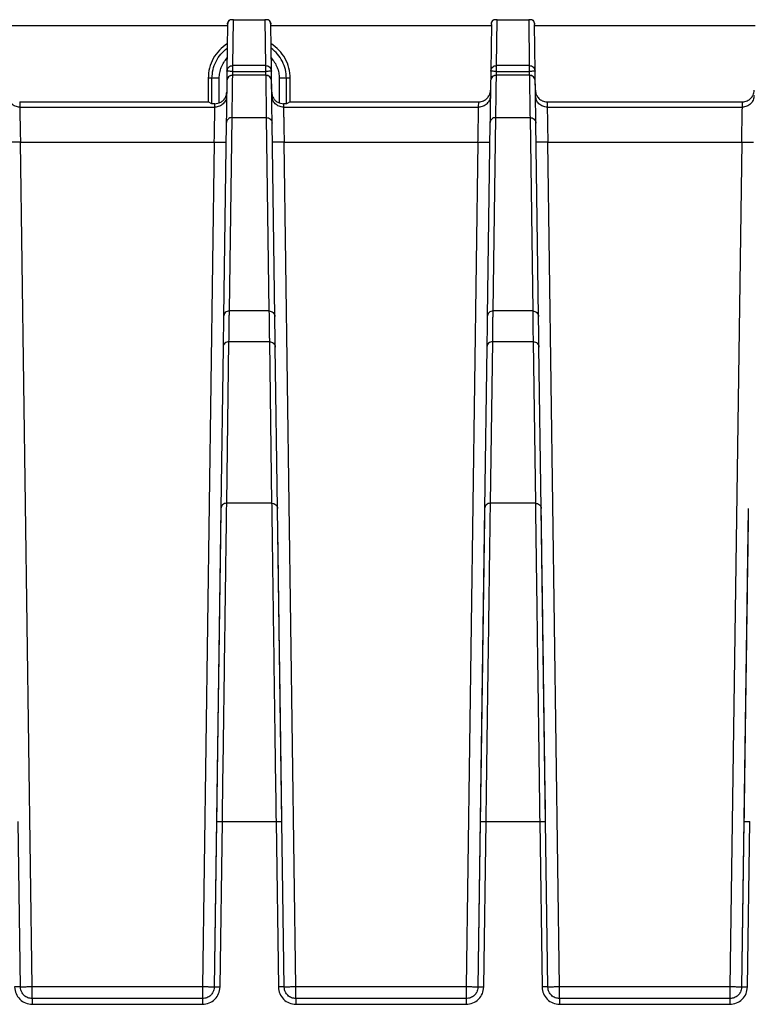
# Model space of a CAD drawing. Header units: millimetres. Extents: x -400 to 1650, y 544 to 1669.
# Tile 12 of 33: x 138 to 200, y 1585 to 1669. Entities that reach past the tile are written whole.
import ezdxf

# ---------------------------------------------------------------- set-up
doc = ezdxf.new("R2010")
doc.units = ezdxf.units.MM

# ---------------------------------------------------------------- blocks, each defined once
blk = doc.blocks.new('Drawing View10')
at = {"color": 7, "linetype": 'Continuous', "lineweight": 25}
for p, q in [((-275.84, 42.947), (-275.88, 42.915)), ((-275.601, 39.036), (-275.55, 42.947)), ((-275.55, 42.947), (-272.861, 42.947)), ((-272.861, 42.947), (-272.81, 39.036)), ((-272.531, 42.915), (-272.571, 42.947)), ((-253.381, 42.915), (-253.34, 42.947)), ((-253.101, 39.036), (-253.05, 42.947)), ((-253.05, 42.947), (-250.361, 42.947)), ((-250.361, 42.947), (-250.31, 39.036)), ((-250.071, 42.947), (-250.03, 42.915)), ((-294.865, 42.447), (-276.046, 42.447)), ((-276.045, 42.549), (-276.101, 38.545)), ((-276.045, 42.574), (-276.044, 42.65)), ((-276.045, 42.574), (-276.045, 42.548)), ((-272.367, 42.65), (-272.366, 42.575)), ((-272.366, 42.548), (-272.366, 42.575)), ((-272.31, 38.545), (-272.366, 42.549)), ((-272.365, 42.447), (-253.546, 42.447)), ((-253.545, 42.549), (-253.601, 38.545)), ((-253.545, 42.557), (-253.544, 42.65)), ((-253.545, 42.548), (-253.545, 42.557)), ((-249.867, 42.65), (-249.866, 42.557)), ((-249.866, 42.557), (-249.866, 42.548)), ((-249.81, 38.545), (-249.866, 42.549)), ((-249.865, 42.447), (-231.046, 42.447)), ((-276.101, 38.545), (-276.069, 38.695)), ((-272.809, 39.036), (-275.601, 39.036)), ((-253.601, 38.545), (-253.569, 38.695)), ((-250.31, 39.036), (-253.101, 39.036)), ((-277.705, 37.948), (-277.705, 35.947)), ((-277.381, 37.947), (-277.705, 37.947)), ((-276.765, 37.953), (-277.381, 37.947)), ((-277.381, 35.784), (-277.381, 37.947)), ((-276.765, 35.844), (-276.765, 37.953)), ((-276.101, 38.545), (-276.122, 37.026)), ((-276.082, 37.864), (-276.112, 37.72)), ((-272.798, 38.213), (-275.612, 38.213)), ((-275.612, 38.21), (-275.612, 38.211)), ((-272.798, 38.21), (-275.612, 38.21)), ((-275.606, 38.213), (-275.601, 38.541)), ((-275.601, 38.541), (-272.81, 38.541)), ((-272.81, 38.541), (-272.805, 38.213)), ((-272.798, 38.211), (-272.798, 38.21)), ((-272.281, 36.451), (-272.31, 38.545)), ((-271.646, 37.954), (-271.646, 35.844)), ((-271.03, 37.947), (-271.646, 37.954)), ((-271.03, 35.784), (-271.03, 37.947)), ((-270.705, 37.947), (-271.03, 37.947)), ((-270.705, 35.947), (-270.705, 37.947)), ((-253.601, 38.545), (-253.622, 37.026)), ((-253.582, 37.864), (-253.612, 37.72)), ((-250.298, 38.213), (-253.112, 38.213)), ((-253.112, 38.21), (-253.112, 38.211)), ((-250.298, 38.21), (-253.112, 38.21)), ((-253.106, 38.213), (-253.101, 38.541)), ((-253.101, 38.541), (-250.31, 38.541)), ((-250.31, 38.541), (-250.305, 38.213)), ((-250.298, 38.211), (-250.298, 38.21)), ((-249.781, 36.451), (-249.81, 38.545)), ((-293.787, 35.947), (-293.782, 35.486)), ((-293.787, 35.947), (-277.705, 35.947)), ((-293.782, 35.486), (-277.129, 35.486)), ((-277.381, 35.784), (-277.705, 35.947)), ((-277.126, 35.781), (-277.381, 35.784)), ((-277.129, 35.486), (-277.126, 35.781)), ((-277.126, 35.781), (-276.765, 35.844)), ((-271.646, 35.844), (-271.285, 35.781)), ((-271.03, 35.784), (-271.285, 35.781)), ((-271.285, 35.781), (-271.281, 35.486)), ((-271.281, 35.486), (-254.629, 35.486)), ((-270.705, 35.947), (-271.03, 35.784)), ((-270.705, 35.947), (-254.623, 35.947)), ((-254.629, 35.486), (-254.624, 35.947)), ((-248.787, 35.947), (-248.782, 35.486)), ((-248.787, 35.947), (-232.123, 35.947)), ((-248.782, 35.486), (-232.129, 35.486)), ((-232.129, 35.486), (-232.124, 35.947)), ((-275.893, 18.105), (-275.663, 34.601)), ((-275.663, 34.601), (-272.748, 34.601)), ((-272.748, 34.601), (-272.518, 18.105)), ((-253.393, 18.105), (-253.163, 34.601)), ((-253.163, 34.601), (-250.248, 34.601)), ((-250.248, 34.601), (-250.018, 18.105)), ((-276.163, 34.129), (-276.393, 17.633)), ((-272.018, 17.633), (-272.248, 34.129)), ((-253.663, 34.129), (-253.893, 17.633)), ((-249.518, 17.633), (-249.748, 34.129)), ((-292.719, -39.557), (-293.725, 32.499)), ((-293.725, 32.499), (-277.185, 32.499)), ((-277.185, 32.499), (-278.192, -39.557)), ((-270.219, -39.557), (-271.225, 32.499)), ((-271.225, 32.499), (-254.685, 32.499)), ((-254.685, 32.499), (-255.692, -39.557)), ((-247.719, -39.557), (-248.725, 32.499)), ((-248.725, 32.499), (-232.185, 32.499)), ((-232.185, 32.499), (-233.192, -39.557)), ((-272.518, 18.105), (-275.893, 18.105)), ((-250.018, 18.105), (-253.393, 18.105)), ((-276.122, 1.7), (-275.929, 15.487)), ((-275.929, 15.487), (-272.481, 15.487)), ((-272.481, 15.487), (-272.289, 1.7)), ((-253.622, 1.7), (-253.429, 15.487)), ((-253.429, 15.487), (-249.981, 15.487)), ((-249.981, 15.487), (-249.789, 1.7)), ((-276.429, 15.028), (-276.622, 1.242)), ((-271.789, 1.242), (-271.982, 15.028)), ((-253.929, 15.028), (-254.122, 1.242)), ((-249.289, 1.242), (-249.482, 15.028)), ((-272.289, 1.7), (-276.122, 1.7)), ((-249.789, 1.7), (-253.622, 1.7)), ((-276.622, 1.24), (-277.192, -39.567)), ((-271.416, -25.456), (-271.789, 1.24)), ((-254.122, 1.24), (-254.692, -39.567)), ((-248.916, -25.456), (-249.289, 1.24)), ((-231.622, 1.24), (-232.192, -39.567)), ((-293.719, -39.567), (-293.916, -25.458)), ((-276.995, -25.459), (-277.192, -39.567)), ((-276.692, -39.56), (-276.495, -25.452)), ((-276.495, -25.452), (-271.916, -25.452)), ((-271.916, -25.452), (-271.719, -39.56)), ((-271.219, -39.567), (-271.416, -25.458)), ((-254.495, -25.459), (-254.692, -39.567)), ((-254.192, -39.56), (-253.995, -25.452)), ((-253.995, -25.452), (-249.416, -25.452)), ((-249.416, -25.452), (-249.219, -39.56)), ((-248.719, -39.567), (-248.916, -25.458)), ((-231.995, -25.459), (-232.192, -39.567)), ((-231.692, -39.56), (-231.495, -25.452)), ((-278.192, -39.557), (-292.719, -39.557)), ((-255.692, -39.557), (-270.219, -39.557)), ((-233.192, -39.557), (-247.719, -39.557)), ((-278.192, -40.553), (-292.719, -40.553)), ((-292.719, -41.04), (-278.192, -41.04)), ((-255.692, -40.553), (-270.219, -40.553)), ((-270.219, -41.04), (-255.692, -41.04)), ((-233.192, -40.553), (-247.719, -40.553)), ((-247.719, -41.04), (-233.192, -41.04))]:
    blk.add_line(p, q, dxfattribs=at)
for centre, radius, start, end in [((-275.744, 42.647), 0.3, 117.02559, 179.52327), ((-272.667, 42.647), 0.3, 0.47685, 62.99188), ((-253.244, 42.647), 0.3, 117.15391, 179.52327), ((-250.167, 42.647), 0.3, 0.47702, 62.84609), ((-275.612, 37.713), 0.5, 89.98729, 162.03757), ((-272.798, 37.713), 0.5, 1.26494, 89.98759), ((-253.112, 37.713), 0.5, 89.98729, 162.03757), ((-250.298, 37.713), 0.5, 1.26494, 89.98759)]:
    blk.add_arc(centre, radius, start, end, dxfattribs=at)
for points, knots in [([(-275.88, 42.915), (-275.913, 42.879), (-275.974, 42.814), (-276.028, 42.694), (-276.039, 42.613), (-276.044, 42.574)], [0, 0, 0, 0, 0.3714783, 0.6953443, 1, 1, 1, 1]), ([(-275.55, 42.947), (-275.565, 42.947), (-275.593, 42.948), (-275.679, 42.946), (-275.753, 42.949), (-275.804, 42.948), (-275.84, 42.947)], [0, 0, 0, 0, 0.049531, 0.095807, 0.372529, 1, 1, 1, 1]), ([(-272.571, 42.947), (-272.602, 42.947), (-272.64, 42.947), (-272.728, 42.947), (-272.768, 42.947), (-272.817, 42.948), (-272.846, 42.948), (-272.861, 42.947)], [0, 0, 0, 0, 0.632231, 0.789686, 0.902627, 0.949244, 1, 1, 1, 1]), ([(-272.367, 42.575), (-272.372, 42.613), (-272.383, 42.694), (-272.437, 42.814), (-272.498, 42.879), (-272.531, 42.915)], [0, 0, 0, 0, 0.30412, 0.62813, 1, 1, 1, 1]), ([(-253.545, 42.557), (-253.542, 42.592), (-253.537, 42.66), (-253.504, 42.756), (-253.453, 42.843), (-253.406, 42.89), (-253.381, 42.914)], [0, 0, 0, 0, 0.259258, 0.504984, 0.748134, 1, 1, 1, 1]), ([(-253.05, 42.947), (-253.065, 42.947), (-253.093, 42.948), (-253.179, 42.946), (-253.253, 42.949), (-253.304, 42.948), (-253.34, 42.947)], [0, 0, 0, 0, 0.049531, 0.095807, 0.372529, 1, 1, 1, 1]), ([(-250.071, 42.947), (-250.102, 42.947), (-250.14, 42.947), (-250.228, 42.947), (-250.268, 42.947), (-250.317, 42.948), (-250.346, 42.948), (-250.361, 42.947)], [0, 0, 0, 0, 0.632231, 0.789686, 0.902627, 0.949244, 1, 1, 1, 1]), ([(-250.029, 42.914), (-250.005, 42.89), (-249.958, 42.843), (-249.907, 42.756), (-249.874, 42.66), (-249.869, 42.592), (-249.866, 42.557)], [0, 0, 0, 0, 0.251866, 0.495016, 0.740741, 1, 1, 1, 1]), ([(-272.326, 39.685), (-272.224, 39.563), (-272.021, 39.318), (-271.811, 38.888), (-271.672, 38.43), (-271.655, 38.113), (-271.646, 37.954)], [0, 0, 0, 0, 0.250003, 0.500004, 0.750003, 1, 1, 1, 1]), ([(-276.069, 38.695), (-276.067, 38.708), (-276.053, 38.784), (-275.957, 38.9), (-275.797, 39.014), (-275.666, 39.029), (-275.601, 39.036)], [0, 0, 0, 0, 0.0647286, 0.3764858, 0.6882429, 1, 1, 1, 1]), ([(-253.569, 38.695), (-253.567, 38.708), (-253.553, 38.784), (-253.457, 38.9), (-253.297, 39.014), (-253.167, 39.029), (-253.101, 39.036)], [0, 0, 0, 0, 0.064706, 0.37647, 0.688235, 1, 1, 1, 1]), ([(-275.612, 38.21), (-275.678, 38.203), (-275.808, 38.189), (-275.969, 38.074), (-276.065, 37.957), (-276.079, 37.879), (-276.082, 37.864)], [0, 0, 0, 0, 0.309108, 0.618215, 0.927323, 1, 1, 1, 1]), ([(-275.663, 34.601), (-275.652, 35.398), (-275.629, 36.994), (-275.618, 37.805), (-275.612, 38.21)], [0, 0, 0, 0, 0.5, 1, 1, 1, 1]), ([(-272.798, 38.21), (-272.797, 38.124), (-272.794, 37.986), (-272.795, 37.785), (-272.791, 37.666), (-272.79, 37.605), (-272.79, 37.585), (-272.79, 37.577)], [0, 0, 0, 0, 0.465616, 0.748835, 0.914687, 0.971235, 1, 1, 1, 1]), ([(-253.112, 38.21), (-253.178, 38.203), (-253.308, 38.189), (-253.469, 38.074), (-253.565, 37.957), (-253.579, 37.879), (-253.582, 37.864)], [0, 0, 0, 0, 0.309108, 0.618215, 0.927323, 1, 1, 1, 1]), ([(-253.163, 34.601), (-253.152, 35.398), (-253.129, 36.994), (-253.118, 37.805), (-253.112, 38.21)], [0, 0, 0, 0, 0.5, 1, 1, 1, 1]), ([(-250.298, 38.21), (-250.297, 38.124), (-250.294, 37.986), (-250.295, 37.785), (-250.291, 37.666), (-250.29, 37.605), (-250.29, 37.585), (-250.29, 37.577)], [0, 0, 0, 0, 0.465616, 0.748835, 0.914687, 0.971235, 1, 1, 1, 1]), ([(-272.79, 37.577), (-272.784, 37.188), (-272.773, 36.411), (-272.757, 35.204), (-272.748, 34.601)], [0, 0, 0, 0, 0.5, 1, 1, 1, 1]), ([(-250.29, 37.577), (-250.284, 37.188), (-250.273, 36.411), (-250.257, 35.204), (-250.248, 34.601)], [0, 0, 0, 0, 0.5, 1, 1, 1, 1]), ([(-276.765, 35.844), (-276.674, 35.888), (-276.492, 35.976), (-276.292, 36.206), (-276.154, 36.471), (-276.135, 36.666), (-276.126, 36.762)], [0, 0, 0, 0, 0.253524, 0.509058, 0.755782, 1, 1, 1, 1]), ([(-272.285, 36.762), (-272.275, 36.662), (-272.256, 36.46), (-272.11, 36.193), (-271.909, 35.971), (-271.733, 35.886), (-271.646, 35.844)], [0, 0, 0, 0, 0.253548, 0.509099, 0.755806, 1, 1, 1, 1]), ([(-254.623, 35.947), (-254.55, 35.951), (-254.409, 35.958), (-254.159, 36.038), (-253.909, 36.223), (-253.721, 36.47), (-253.637, 36.719), (-253.628, 36.86), (-253.623, 36.934)], [0, 0, 0, 0, 0.140568, 0.271414, 0.499991, 0.728572, 0.859239, 1, 1, 1, 1]), ([(-249.787, 36.934), (-249.783, 36.86), (-249.774, 36.719), (-249.69, 36.47), (-249.501, 36.223), (-249.252, 36.038), (-249.001, 35.958), (-248.86, 35.951), (-248.787, 35.947)], [0, 0, 0, 0, 0.14056, 0.2714, 0.499966, 0.728538, 0.85916, 1, 1, 1, 1]), ([(-232.123, 35.947), (-232.05, 35.951), (-231.909, 35.958), (-231.659, 36.038), (-231.409, 36.223), (-231.221, 36.47), (-231.137, 36.719), (-231.128, 36.86), (-231.123, 36.934)], [0, 0, 0, 0, 0.140568, 0.271414, 0.499991, 0.728572, 0.859239, 1, 1, 1, 1]), ([(-293.782, 35.486), (-293.78, 35.439), (-293.778, 35.342), (-293.766, 34.676), (-293.751, 33.889), (-293.738, 33.151), (-293.73, 32.723), (-293.725, 32.499)], [0, 0, 0, 0, 0.24453, 0.499018, 0.723525, 0.855379, 1, 1, 1, 1]), ([(-277.185, 32.499), (-277.181, 32.723), (-277.173, 33.151), (-277.16, 33.889), (-277.145, 34.676), (-277.133, 35.342), (-277.13, 35.439), (-277.129, 35.486)], [0, 0, 0, 0, 0.144516, 0.276304, 0.500792, 0.75504, 1, 1, 1, 1]), ([(-271.281, 35.486), (-271.28, 35.442), (-271.279, 35.374), (-271.272, 34.999), (-271.263, 34.534), (-271.251, 33.914), (-271.238, 33.181), (-271.23, 32.736), (-271.225, 32.499)], [0, 0, 0, 0, 0.240086, 0.367628, 0.499818, 0.713264, 0.847575, 1, 1, 1, 1]), ([(-254.685, 32.499), (-254.681, 32.724), (-254.673, 33.153), (-254.66, 33.891), (-254.645, 34.676), (-254.632, 35.342), (-254.63, 35.439), (-254.629, 35.486)], [0, 0, 0, 0, 0.145139, 0.277137, 0.500811, 0.754604, 1, 1, 1, 1]), ([(-248.782, 35.486), (-248.78, 35.439), (-248.778, 35.342), (-248.766, 34.676), (-248.751, 33.889), (-248.738, 33.151), (-248.73, 32.723), (-248.725, 32.499)], [0, 0, 0, 0, 0.24453, 0.499018, 0.723558, 0.855404, 1, 1, 1, 1]), ([(-232.185, 32.499), (-232.181, 32.724), (-232.173, 33.153), (-232.16, 33.891), (-232.145, 34.676), (-232.132, 35.342), (-232.13, 35.439), (-232.129, 35.486)], [0, 0, 0, 0, 0.145139, 0.277137, 0.500811, 0.754604, 1, 1, 1, 1]), ([(-275.929, 15.487), (-275.92, 15.96), (-275.907, 16.669), (-275.911, 17.338), (-275.904, 17.645), (-275.898, 17.846), (-275.895, 18.007), (-275.893, 18.105)], [0, 0, 0, 0, 0.499985, 0.749987, 0.793096, 0.874992, 1, 1, 1, 1]), ([(-272.518, 18.105), (-272.51, 17.705), (-272.498, 17.106), (-272.502, 16.39), (-272.493, 16.042), (-272.488, 15.807), (-272.484, 15.607), (-272.481, 15.487)], [0, 0, 0, 0, 0.499985, 0.749986, 0.793068, 0.874992, 1, 1, 1, 1]), ([(-253.429, 15.487), (-253.42, 15.96), (-253.407, 16.669), (-253.411, 17.338), (-253.404, 17.645), (-253.398, 17.846), (-253.395, 18.007), (-253.393, 18.105)], [0, 0, 0, 0, 0.499985, 0.749987, 0.793096, 0.874992, 1, 1, 1, 1]), ([(-250.018, 18.105), (-250.01, 17.705), (-249.998, 17.106), (-250.002, 16.39), (-249.993, 16.042), (-249.988, 15.807), (-249.984, 15.607), (-249.981, 15.487)], [0, 0, 0, 0, 0.499985, 0.749986, 0.793068, 0.874992, 1, 1, 1, 1]), ([(-276.495, -25.452), (-276.474, -23.99), (-276.434, -21.065), (-276.375, -16.793), (-276.319, -12.722), (-276.267, -8.941), (-276.22, -5.527), (-276.18, -2.569), (-276.146, -0.074), (-276.13, 1.109), (-276.122, 1.7)], [0, 0, 0, 0, 0.125, 0.25, 0.375, 0.5, 0.625, 0.75, 0.875, 1, 1, 1, 1]), ([(-272.289, 1.7), (-272.281, 1.109), (-272.265, -0.074), (-272.231, -2.569), (-272.19, -5.527), (-272.144, -8.941), (-272.092, -12.722), (-272.036, -16.793), (-271.977, -21.065), (-271.936, -23.99), (-271.916, -25.452)], [0, 0, 0, 0, 0.125, 0.25, 0.375, 0.5, 0.625, 0.75, 0.875, 1, 1, 1, 1]), ([(-253.995, -25.452), (-253.974, -23.99), (-253.934, -21.065), (-253.875, -16.793), (-253.819, -12.722), (-253.767, -8.941), (-253.72, -5.527), (-253.68, -2.569), (-253.646, -0.074), (-253.63, 1.109), (-253.622, 1.7)], [0, 0, 0, 0, 0.125, 0.25, 0.375, 0.5, 0.625, 0.75, 0.875, 1, 1, 1, 1]), ([(-249.789, 1.7), (-249.781, 1.109), (-249.765, -0.074), (-249.731, -2.569), (-249.69, -5.527), (-249.644, -8.941), (-249.592, -12.722), (-249.536, -16.793), (-249.477, -21.065), (-249.436, -23.99), (-249.416, -25.452)], [0, 0, 0, 0, 0.125, 0.25, 0.375, 0.5, 0.625, 0.75, 0.875, 1, 1, 1, 1]), ([(-294.219, -39.56), (-294.194, -39.755), (-294.145, -40.144), (-293.797, -40.632), (-293.304, -40.973), (-292.914, -41.017), (-292.719, -41.04)], [0, 0, 0, 0, 0.249801, 0.499975, 0.750152, 1, 1, 1, 1]), ([(-292.719, -40.553), (-292.845, -40.539), (-293.105, -40.51), (-293.421, -40.295), (-293.606, -40.04), (-293.7, -39.796), (-293.713, -39.646), (-293.719, -39.567)], [0, 0, 0, 0, 0.242881, 0.499094, 0.710424, 0.845534, 1, 1, 1, 1]), ([(-278.192, -41.04), (-277.997, -41.017), (-277.607, -40.973), (-277.114, -40.632), (-276.766, -40.144), (-276.717, -39.755), (-276.692, -39.56)], [0, 0, 0, 0, 0.249737, 0.499723, 0.749851, 1, 1, 1, 1]), ([(-277.192, -39.567), (-277.198, -39.646), (-277.211, -39.796), (-277.305, -40.04), (-277.49, -40.295), (-277.806, -40.51), (-278.065, -40.539), (-278.192, -40.553)], [0, 0, 0, 0, 0.154486, 0.289586, 0.500806, 0.757072, 1, 1, 1, 1]), ([(-271.719, -39.56), (-271.694, -39.755), (-271.645, -40.144), (-271.297, -40.632), (-270.804, -40.973), (-270.414, -41.017), (-270.219, -41.04)], [0, 0, 0, 0, 0.249801, 0.499975, 0.750152, 1, 1, 1, 1]), ([(-270.219, -40.553), (-270.345, -40.539), (-270.605, -40.51), (-270.921, -40.295), (-271.106, -40.04), (-271.2, -39.796), (-271.213, -39.646), (-271.219, -39.567)], [0, 0, 0, 0, 0.242881, 0.499094, 0.710424, 0.845534, 1, 1, 1, 1]), ([(-255.692, -41.04), (-255.497, -41.017), (-255.107, -40.973), (-254.614, -40.632), (-254.266, -40.144), (-254.217, -39.755), (-254.192, -39.56)], [0, 0, 0, 0, 0.249737, 0.499723, 0.749851, 1, 1, 1, 1]), ([(-254.692, -39.567), (-254.698, -39.646), (-254.711, -39.796), (-254.805, -40.04), (-254.99, -40.295), (-255.306, -40.51), (-255.565, -40.539), (-255.692, -40.553)], [0, 0, 0, 0, 0.154486, 0.289586, 0.500806, 0.757072, 1, 1, 1, 1]), ([(-249.219, -39.56), (-249.194, -39.755), (-249.145, -40.144), (-248.797, -40.632), (-248.304, -40.973), (-247.914, -41.017), (-247.719, -41.04)], [0, 0, 0, 0, 0.249801, 0.499975, 0.750152, 1, 1, 1, 1]), ([(-247.719, -40.553), (-247.845, -40.539), (-248.105, -40.51), (-248.421, -40.295), (-248.606, -40.04), (-248.7, -39.796), (-248.713, -39.646), (-248.719, -39.567)], [0, 0, 0, 0, 0.242881, 0.499094, 0.710424, 0.845534, 1, 1, 1, 1]), ([(-233.192, -41.04), (-232.997, -41.017), (-232.607, -40.973), (-232.114, -40.632), (-231.766, -40.144), (-231.717, -39.755), (-231.692, -39.56)], [0, 0, 0, 0, 0.249737, 0.499723, 0.749851, 1, 1, 1, 1]), ([(-232.192, -39.567), (-232.198, -39.646), (-232.211, -39.796), (-232.305, -40.04), (-232.49, -40.295), (-232.806, -40.51), (-233.065, -40.539), (-233.192, -40.553)], [0, 0, 0, 0, 0.154486, 0.289587, 0.500806, 0.757072, 1, 1, 1, 1])]:
    blk.add_open_spline(points, degree=3, knots=knots, dxfattribs=at)
for points in [[(-276.065, 40.913), (-276.303, 40.738), (-276.78, 40.388), (-277.296, 39.658), (-277.641, 38.833), (-277.684, 38.243), (-277.705, 37.948)], [(-277.381, 37.947), (-277.364, 38.197), (-277.33, 38.695), (-277.058, 39.4), (-276.648, 40.034), (-276.265, 40.355), (-276.073, 40.515)], [(-270.705, 37.947), (-270.727, 38.242), (-270.77, 38.832), (-271.114, 39.658), (-271.631, 40.388), (-272.108, 40.738), (-272.346, 40.913)], [(-271.03, 37.947), (-271.047, 38.197), (-271.081, 38.695), (-271.353, 39.4), (-271.762, 40.034), (-272.146, 40.355), (-272.337, 40.515)], [(-276.765, 37.953), (-276.756, 38.112), (-276.738, 38.429), (-276.6, 38.888), (-276.39, 39.318), (-276.187, 39.562), (-276.085, 39.685)], [(-275.601, 38.541), (-275.601, 38.602), (-275.601, 38.724), (-275.601, 38.882), (-275.601, 38.999), (-275.601, 39.024), (-275.601, 39.036)], [(-272.81, 39.036), (-272.81, 39.024), (-272.81, 38.999), (-272.81, 38.882), (-272.81, 38.724), (-272.81, 38.602), (-272.81, 38.541)], [(-272.809, 39.036), (-272.744, 39.029), (-272.615, 39.014), (-272.451, 38.901), (-272.335, 38.739), (-272.318, 38.61), (-272.31, 38.545)], [(-253.101, 38.541), (-253.101, 38.602), (-253.101, 38.724), (-253.101, 38.882), (-253.101, 38.999), (-253.101, 39.024), (-253.101, 39.036)], [(-250.31, 39.036), (-250.31, 39.024), (-250.31, 38.999), (-250.31, 38.882), (-250.31, 38.724), (-250.31, 38.602), (-250.31, 38.541)], [(-250.31, 39.036), (-250.245, 39.029), (-250.115, 39.014), (-249.951, 38.901), (-249.835, 38.739), (-249.818, 38.61), (-249.81, 38.545)], [(-275.601, 38.541), (-275.666, 38.541), (-275.797, 38.543), (-275.963, 38.545), (-276.078, 38.546), (-276.093, 38.546), (-276.101, 38.545)], [(-272.31, 38.545), (-272.317, 38.546), (-272.332, 38.546), (-272.448, 38.545), (-272.613, 38.543), (-272.744, 38.541), (-272.81, 38.541)], [(-272.298, 37.72), (-272.307, 37.785), (-272.323, 37.914), (-272.439, 38.075), (-272.604, 38.188), (-272.733, 38.203), (-272.798, 38.21)], [(-253.101, 38.541), (-253.166, 38.541), (-253.297, 38.543), (-253.463, 38.545), (-253.578, 38.546), (-253.593, 38.546), (-253.601, 38.545)], [(-249.81, 38.545), (-249.817, 38.546), (-249.832, 38.546), (-249.948, 38.545), (-250.113, 38.543), (-250.244, 38.541), (-250.31, 38.541)], [(-249.798, 37.72), (-249.807, 37.785), (-249.823, 37.914), (-249.939, 38.075), (-250.104, 38.188), (-250.233, 38.203), (-250.298, 38.21)], [(-276.112, 37.72), (-276.118, 37.317), (-276.129, 36.51), (-276.152, 34.923), (-276.163, 34.129)], [(-272.248, 34.129), (-272.259, 34.922), (-272.281, 36.51), (-272.293, 37.317), (-272.298, 37.72)], [(-253.612, 37.72), (-253.618, 37.317), (-253.629, 36.51), (-253.652, 34.923), (-253.663, 34.129)], [(-249.748, 34.129), (-249.759, 34.922), (-249.781, 36.51), (-249.793, 37.317), (-249.798, 37.72)], [(-293.782, 35.486), (-293.911, 35.501), (-294.171, 35.531), (-294.499, 35.758), (-294.731, 36.083), (-294.764, 36.343), (-294.781, 36.472)], [(-276.13, 36.472), (-276.146, 36.343), (-276.18, 36.083), (-276.411, 35.758), (-276.74, 35.531), (-277, 35.501), (-277.129, 35.486)], [(-271.281, 35.486), (-271.411, 35.501), (-271.671, 35.531), (-271.999, 35.758), (-272.231, 36.083), (-272.264, 36.343), (-272.281, 36.472)], [(-253.63, 36.472), (-253.646, 36.343), (-253.68, 36.083), (-253.911, 35.758), (-254.24, 35.531), (-254.499, 35.501), (-254.629, 35.486)], [(-248.782, 35.486), (-248.911, 35.501), (-249.171, 35.531), (-249.499, 35.758), (-249.731, 36.083), (-249.764, 36.343), (-249.781, 36.472)], [(-231.13, 36.472), (-231.146, 36.343), (-231.18, 36.083), (-231.411, 35.758), (-231.74, 35.531), (-231.999, 35.501), (-232.129, 35.486)], [(-275.663, 34.601), (-275.728, 34.594), (-275.858, 34.58), (-276.022, 34.471), (-276.138, 34.315), (-276.154, 34.191), (-276.163, 34.129)], [(-272.748, 34.601), (-272.683, 34.594), (-272.553, 34.58), (-272.389, 34.471), (-272.273, 34.315), (-272.256, 34.191), (-272.248, 34.129)], [(-253.163, 34.601), (-253.228, 34.594), (-253.358, 34.58), (-253.522, 34.471), (-253.638, 34.315), (-253.654, 34.191), (-253.663, 34.129)], [(-250.248, 34.601), (-250.183, 34.594), (-250.053, 34.58), (-249.889, 34.471), (-249.773, 34.315), (-249.756, 34.191), (-249.748, 34.129)], [(-293.725, 32.499), (-293.856, 32.498), (-294.118, 32.494), (-294.449, 32.49), (-294.68, 32.489), (-294.71, 32.489), (-294.725, 32.49)], [(-277.185, 32.499), (-277.054, 32.498), (-276.792, 32.494), (-276.462, 32.49), (-276.231, 32.489), (-276.201, 32.489), (-276.185, 32.49)], [(-271.225, 32.499), (-271.356, 32.498), (-271.618, 32.494), (-271.949, 32.49), (-272.18, 32.489), (-272.21, 32.489), (-272.225, 32.49)], [(-254.685, 32.499), (-254.554, 32.498), (-254.292, 32.494), (-253.962, 32.49), (-253.731, 32.489), (-253.701, 32.489), (-253.685, 32.49)], [(-248.725, 32.499), (-248.856, 32.498), (-249.118, 32.494), (-249.449, 32.49), (-249.68, 32.489), (-249.71, 32.489), (-249.725, 32.49)], [(-232.185, 32.499), (-232.054, 32.498), (-231.792, 32.494), (-231.462, 32.49), (-231.231, 32.489), (-231.201, 32.489), (-231.185, 32.49)], [(-275.893, 18.105), (-275.958, 18.098), (-276.088, 18.084), (-276.252, 17.975), (-276.368, 17.819), (-276.385, 17.695), (-276.393, 17.633)], [(-272.518, 18.105), (-272.453, 18.098), (-272.323, 18.084), (-272.159, 17.975), (-272.043, 17.819), (-272.026, 17.695), (-272.018, 17.633)], [(-253.393, 18.105), (-253.458, 18.098), (-253.588, 18.084), (-253.752, 17.975), (-253.868, 17.819), (-253.885, 17.695), (-253.893, 17.633)], [(-250.018, 18.105), (-249.953, 18.098), (-249.823, 18.084), (-249.659, 17.975), (-249.543, 17.819), (-249.526, 17.695), (-249.518, 17.633)], [(-276.393, 17.633), (-276.398, 17.236), (-276.41, 16.444), (-276.423, 15.5), (-276.429, 15.028)], [(-271.982, 15.028), (-271.988, 15.5), (-272.001, 16.444), (-272.012, 17.236), (-272.018, 17.633)], [(-253.893, 17.633), (-253.898, 17.236), (-253.91, 16.444), (-253.923, 15.5), (-253.929, 15.028)], [(-249.482, 15.028), (-249.488, 15.5), (-249.501, 16.444), (-249.512, 17.236), (-249.518, 17.633)], [(-275.929, 15.487), (-275.994, 15.48), (-276.124, 15.466), (-276.289, 15.361), (-276.405, 15.209), (-276.421, 15.088), (-276.429, 15.028)], [(-272.481, 15.487), (-272.416, 15.48), (-272.287, 15.466), (-272.122, 15.361), (-272.006, 15.209), (-271.99, 15.088), (-271.982, 15.028)], [(-253.429, 15.487), (-253.494, 15.48), (-253.624, 15.466), (-253.789, 15.361), (-253.905, 15.209), (-253.921, 15.088), (-253.929, 15.028)], [(-249.981, 15.487), (-249.916, 15.48), (-249.787, 15.466), (-249.622, 15.361), (-249.506, 15.209), (-249.49, 15.088), (-249.482, 15.028)], [(-276.122, 1.7), (-276.187, 1.694), (-276.317, 1.68), (-276.481, 1.574), (-276.597, 1.423), (-276.614, 1.302), (-276.622, 1.242)], [(-272.289, 1.7), (-272.224, 1.694), (-272.094, 1.68), (-271.93, 1.574), (-271.814, 1.423), (-271.797, 1.302), (-271.789, 1.242)], [(-253.622, 1.7), (-253.687, 1.694), (-253.817, 1.68), (-253.981, 1.574), (-254.097, 1.423), (-254.114, 1.302), (-254.122, 1.242)], [(-249.789, 1.7), (-249.724, 1.694), (-249.594, 1.68), (-249.43, 1.574), (-249.314, 1.423), (-249.297, 1.302), (-249.289, 1.242)], [(-276.622, 1.242), (-276.63, 0.66), (-276.646, -0.503), (-276.68, -2.957), (-276.721, -5.866), (-276.768, -9.223), (-276.82, -12.94), (-276.876, -16.944), (-276.934, -21.145), (-276.975, -24.021), (-276.995, -25.459)], [(-271.416, -25.458), (-271.436, -24.02), (-271.476, -21.144), (-271.535, -16.943), (-271.591, -12.94), (-271.643, -9.222), (-271.69, -5.866), (-271.73, -2.956), (-271.765, -0.503), (-271.781, 0.66), (-271.789, 1.242)], [(-254.122, 1.242), (-254.13, 0.66), (-254.146, -0.503), (-254.18, -2.957), (-254.221, -5.866), (-254.268, -9.223), (-254.32, -12.94), (-254.376, -16.944), (-254.434, -21.145), (-254.475, -24.021), (-254.495, -25.459)], [(-248.916, -25.458), (-248.936, -24.02), (-248.976, -21.144), (-249.035, -16.943), (-249.091, -12.94), (-249.143, -9.222), (-249.19, -5.866), (-249.23, -2.956), (-249.265, -0.503), (-249.281, 0.66), (-249.289, 1.242)], [(-231.622, 1.242), (-231.63, 0.66), (-231.646, -0.503), (-231.68, -2.957), (-231.721, -5.866), (-231.768, -9.223), (-231.82, -12.94), (-231.876, -16.944), (-231.934, -21.145), (-231.975, -24.021), (-231.995, -25.459)], [(-276.995, -25.458), (-276.987, -25.457), (-276.972, -25.453), (-276.856, -25.451), (-276.691, -25.45), (-276.56, -25.451), (-276.495, -25.452)], [(-271.916, -25.452), (-271.851, -25.451), (-271.72, -25.45), (-271.554, -25.451), (-271.439, -25.453), (-271.424, -25.457), (-271.416, -25.458)], [(-254.495, -25.458), (-254.487, -25.457), (-254.472, -25.453), (-254.356, -25.451), (-254.191, -25.45), (-254.06, -25.451), (-253.995, -25.452)], [(-249.416, -25.452), (-249.351, -25.451), (-249.22, -25.45), (-249.054, -25.451), (-248.939, -25.453), (-248.924, -25.457), (-248.916, -25.458)], [(-231.995, -25.458), (-231.987, -25.457), (-231.972, -25.453), (-231.856, -25.451), (-231.691, -25.45), (-231.56, -25.451), (-231.495, -25.452)], [(-293.719, -39.567), (-293.727, -39.565), (-293.742, -39.562), (-293.857, -39.559), (-294.023, -39.558), (-294.154, -39.56), (-294.219, -39.56)], [(-292.719, -39.557), (-292.85, -39.559), (-293.112, -39.562), (-293.443, -39.566), (-293.674, -39.568), (-293.704, -39.567), (-293.719, -39.567)], [(-292.719, -40.553), (-292.719, -40.538), (-292.719, -40.508), (-292.719, -40.278), (-292.719, -39.949), (-292.719, -39.688), (-292.719, -39.557)], [(-277.192, -39.567), (-277.207, -39.567), (-277.237, -39.568), (-277.468, -39.566), (-277.798, -39.562), (-278.061, -39.559), (-278.192, -39.557)], [(-278.192, -39.557), (-278.192, -39.688), (-278.192, -39.949), (-278.192, -40.278), (-278.192, -40.508), (-278.192, -40.538), (-278.192, -40.553)], [(-277.192, -39.567), (-277.184, -39.565), (-277.169, -39.562), (-277.053, -39.559), (-276.888, -39.558), (-276.757, -39.56), (-276.692, -39.56)], [(-271.219, -39.567), (-271.227, -39.565), (-271.242, -39.562), (-271.357, -39.559), (-271.523, -39.558), (-271.654, -39.56), (-271.719, -39.56)], [(-270.219, -39.557), (-270.35, -39.559), (-270.612, -39.562), (-270.943, -39.566), (-271.174, -39.568), (-271.204, -39.567), (-271.219, -39.567)], [(-270.219, -40.553), (-270.219, -40.538), (-270.219, -40.508), (-270.219, -40.278), (-270.219, -39.949), (-270.219, -39.688), (-270.219, -39.557)], [(-254.692, -39.567), (-254.707, -39.567), (-254.737, -39.568), (-254.968, -39.566), (-255.298, -39.562), (-255.561, -39.559), (-255.692, -39.557)], [(-255.692, -39.557), (-255.692, -39.688), (-255.692, -39.949), (-255.692, -40.278), (-255.692, -40.508), (-255.692, -40.538), (-255.692, -40.553)], [(-254.692, -39.567), (-254.684, -39.565), (-254.669, -39.562), (-254.553, -39.559), (-254.388, -39.558), (-254.257, -39.56), (-254.192, -39.56)], [(-248.719, -39.567), (-248.727, -39.565), (-248.742, -39.562), (-248.857, -39.559), (-249.023, -39.558), (-249.154, -39.56), (-249.219, -39.56)], [(-247.719, -39.557), (-247.85, -39.559), (-248.112, -39.562), (-248.443, -39.566), (-248.674, -39.568), (-248.704, -39.567), (-248.719, -39.567)], [(-247.719, -40.553), (-247.719, -40.538), (-247.719, -40.508), (-247.719, -40.278), (-247.719, -39.949), (-247.719, -39.688), (-247.719, -39.557)], [(-232.192, -39.567), (-232.207, -39.567), (-232.237, -39.568), (-232.468, -39.566), (-232.798, -39.562), (-233.061, -39.559), (-233.192, -39.557)], [(-233.192, -39.557), (-233.192, -39.688), (-233.192, -39.949), (-233.192, -40.278), (-233.192, -40.508), (-233.192, -40.538), (-233.192, -40.553)], [(-232.192, -39.567), (-232.184, -39.565), (-232.169, -39.562), (-232.053, -39.559), (-231.888, -39.558), (-231.757, -39.56), (-231.692, -39.56)], [(-292.719, -40.553), (-292.719, -40.56), (-292.719, -40.574), (-292.719, -40.686), (-292.719, -40.847), (-292.719, -40.975), (-292.719, -41.04)], [(-278.192, -40.553), (-278.192, -40.56), (-278.192, -40.574), (-278.192, -40.686), (-278.192, -40.847), (-278.192, -40.975), (-278.192, -41.04)], [(-270.219, -40.553), (-270.219, -40.56), (-270.219, -40.574), (-270.219, -40.686), (-270.219, -40.847), (-270.219, -40.975), (-270.219, -41.04)], [(-255.692, -40.553), (-255.692, -40.56), (-255.692, -40.574), (-255.692, -40.686), (-255.692, -40.847), (-255.692, -40.975), (-255.692, -41.04)], [(-247.719, -40.553), (-247.719, -40.56), (-247.719, -40.574), (-247.719, -40.686), (-247.719, -40.847), (-247.719, -40.975), (-247.719, -41.04)], [(-233.192, -40.553), (-233.192, -40.56), (-233.192, -40.574), (-233.192, -40.686), (-233.192, -40.847), (-233.192, -40.975), (-233.192, -41.04)]]:
    blk.add_open_spline(points, degree=3, dxfattribs=at)

msp = doc.modelspace()

# ---------------------------------------------------------------- block references
at = {"color": 7, "linetype": 'Continuous', "lineweight": 25}
msp.add_blockref('Drawing View10', (431.569, 1626.087), dxfattribs=at)

doc.saveas('drawing.dxf')
